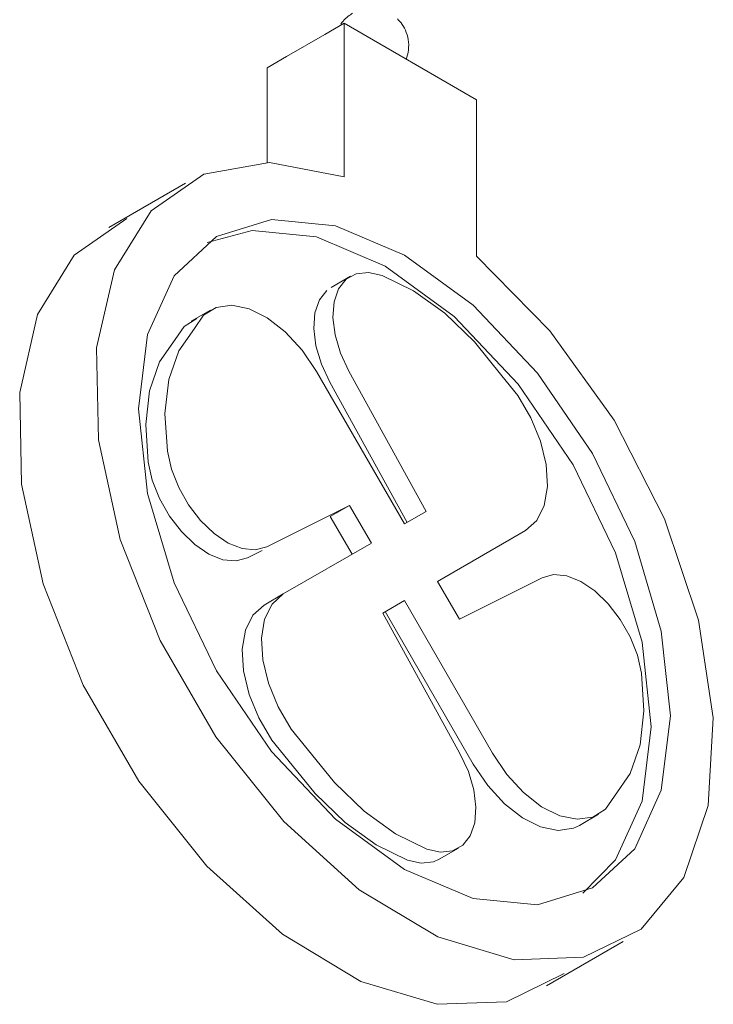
# Model space of a CAD drawing. Header units: millimetres. Extents: x 5694 to 11022, y -2894 to 7544.
# Tile 2 of 33: x 8256 to 8282, y -2864 to -2828. Entities that reach past the tile are written whole.
import ezdxf

# ---------------------------------------------------------------- set-up
doc = ezdxf.new("R2010")
doc.units = ezdxf.units.MM
doc.layers.add('E-LITE-EQPM', color=7, linetype='Continuous', lineweight=20)

# ---------------------------------------------------------------- blocks, each defined once
blk = doc.blocks.new('33711 - 33711 YAKARTA Old gold ceiling fan-527636-00 Isometrico PDF')
at = {"layer": 'E-LITE-EQPM', "color": 251, "lineweight": 9, "true_color": 0x636466}
for p, q in [((2437.09, -2828.076), (2436.383, -2828.484)), ((2441.961, -2830.888), (2437.09, -2828.076)), ((2437.09, -2828.076), (2437.09, -2833.716)), ((2436.383, -2828.484), (2434.969, -2829.301)), ((2434.969, -2829.301), (2434.262, -2829.709)), ((2434.262, -2833.212), (2434.262, -2829.709)), ((2441.961, -2836.636), (2441.961, -2830.888)), ((2431.268, -2833.949), (2428.439, -2835.582)), ((2437.324, -2837.373), (2436.617, -2837.781)), ((2432.176, -2838.619), (2431.469, -2839.027)), ((2439.312, -2846.476), (2436.076, -2840.871)), ((2437.272, -2840.859), (2440.113, -2846.014)), ((2436.565, -2841.267), (2439.406, -2846.422)), ((2434.249, -2847.315), (2437.293, -2845.792)), ((2437.293, -2845.792), (2436.586, -2846.2)), ((2437.293, -2845.792), (2438.094, -2847.179)), ((2440.113, -2846.014), (2439.312, -2846.476)), ((2436.586, -2846.2), (2437.387, -2847.587)), ((2440.529, -2848.585), (2443.765, -2846.716)), ((2433.542, -2847.723), (2434.079, -2847.454)), ((2438.094, -2847.179), (2434.858, -2849.047)), ((2444.374, -2848.449), (2441.33, -2849.972)), ((2441.33, -2849.972), (2440.529, -2848.585)), ((2434.858, -2849.047), (2434.151, -2849.456)), ((2434.858, -2849.047), (2434.151, -2849.456)), ((2438.511, -2849.75), (2439.312, -2849.288)), ((2439.312, -2849.288), (2442.548, -2854.893)), ((2441.352, -2854.905), (2438.511, -2849.75)), ((2438.605, -2849.696), (2441.841, -2855.301)), ((2445.741, -2857.553), (2446.448, -2857.145)), ((2440.592, -2858.799), (2441.299, -2858.391)), ((2444.528, -2863.448), (2447.356, -2861.815))]:
    blk.add_line(p, q, dxfattribs=at)
for points in [[(2439.37, -2829.406, 0), (2439.4, -2829.323, 0), (2439.425, -2829.237, 0), (2439.445, -2829.147, 0), (2439.459, -2829.054, 0), (2439.466, -2828.959, 0), (2439.467, -2828.864, 0), (2439.461, -2828.769, 0), (2439.449, -2828.676, 0), (2439.431, -2828.585, 0), (2439.407, -2828.497, 0), (2439.379, -2828.414, 0), (2439.346, -2828.334, 0), (2439.31, -2828.26, 0), (2439.27, -2828.19, 0), (2439.229, -2828.125, 0), (2439.186, -2828.066, 0), (2439.142, -2828.011, 0), (2439.097, -2827.961, 0), (2439.053, -2827.915, 0)], [(2437.406, -2827.709, 0), (2437.364, -2827.734, 0), (2437.322, -2827.761, 0), (2437.279, -2827.792, 0), (2437.235, -2827.826, 0), (2437.191, -2827.863, 0), (2437.146, -2827.903, 0), (2437.101, -2827.948, 0), (2437.056, -2827.997, 0), (2437.012, -2828.051, 0), (2436.969, -2828.109, 0)], [(2437.09, -2833.716, 0), (2434.354, -2833.196, 0), (2431.936, -2833.622, 0), (2429.994, -2834.966, 0), (2428.651, -2837.141, 0), (2427.995, -2840.008, 0), (2428.067, -2843.382, 0), (2428.863, -2847.046, 0), (2430.332, -2850.763, 0), (2432.379, -2854.295, 0), (2434.873, -2857.414, 0), (2437.652, -2859.919, 0), (2440.538, -2861.65, 0), (2443.345, -2862.493, 0), (2445.893, -2862.397, 0), (2448.016, -2861.365, 0), (2449.58, -2859.466, 0), (2450.482, -2856.821, 0), (2450.665, -2853.6, 0), (2450.117, -2850.011, 0), (2448.874, -2846.286, 0), (2447.015, -2842.662, 0), (2444.66, -2839.375, 0), (2441.961, -2836.636, 0)], [(2445.188, -2862.998, 0), (2443.064, -2864.03, 0), (2440.517, -2864.126, 0), (2437.71, -2863.283, 0), (2434.823, -2861.552, 0), (2432.044, -2859.047, 0), (2429.551, -2855.928, 0), (2427.504, -2852.396, 0), (2426.035, -2848.679, 0), (2425.239, -2845.015, 0), (2425.166, -2841.641, 0), (2425.823, -2838.774, 0), (2427.165, -2836.599, 0), (2429.108, -2835.255, 0)], [(2429.538, -2842.239, 0), (2429.871, -2839.51, 0), (2430.848, -2837.352, 0), (2432.401, -2835.912, 0), (2434.425, -2835.287, 0), (2436.782, -2835.52, 0), (2439.312, -2836.596, 0), (2441.841, -2838.441, 0), (2444.199, -2840.93, 0), (2446.223, -2843.892, 0), (2447.776, -2847.126, 0), (2448.753, -2850.412, 0), (2449.086, -2853.525, 0)], [(2432.06, -2836.129, 0), (2433.718, -2835.695, 0), (2436.075, -2835.928, 0), (2438.605, -2837.004, 0), (2441.134, -2838.849, 0), (2443.492, -2841.338, 0), (2445.516, -2844.3, 0), (2447.069, -2847.534, 0), (2448.045, -2850.82, 0), (2448.378, -2853.933, 0)], [(2438.489, -2837.344, 0), (2437.991, -2837.231, 0), (2437.542, -2837.279, 0), (2437.169, -2837.483, 0), (2436.892, -2837.833, 0), (2436.727, -2838.309, 0), (2436.684, -2838.883, 0), (2436.764, -2839.524, 0), (2436.964, -2840.195, 0), (2437.272, -2840.859, 0)], [(2442.893, -2841.03, 0), (2441.889, -2839.787, 0), (2440.791, -2838.732, 0), (2439.643, -2837.907, 0), (2438.489, -2837.344, 0)], [(2436.462, -2837.891, 0), (2436.185, -2838.241, 0), (2436.02, -2838.717, 0), (2435.977, -2839.291, 0), (2436.057, -2839.932, 0), (2436.257, -2840.604, 0), (2436.565, -2841.267, 0)], [(2436.076, -2840.871, 0), (2435.546, -2840.087, 0), (2434.932, -2839.417, 0), (2434.27, -2838.9, 0), (2433.6, -2838.567, 0), (2432.96, -2838.438, 0), (2432.39, -2838.52, 0), (2431.923, -2838.809, 0), (2431.587, -2839.287, 0)], [(2431.683, -2838.928, 0), (2431.216, -2839.217, 0), (2430.88, -2839.695, 0)], [(2431.587, -2839.287, 0), (2431.013, -2840.115, 0), (2430.648, -2841.172, 0), (2430.508, -2842.417, 0), (2430.597, -2843.8, 0)], [(2430.88, -2839.695, 0), (2430.306, -2840.523, 0), (2429.941, -2841.58, 0), (2429.801, -2842.825, 0), (2429.89, -2844.208, 0)], [(2443.765, -2846.716, 0), (2444.179, -2846.344, 0), (2444.453, -2845.793, 0), (2444.569, -2845.096, 0), (2444.523, -2844.294, 0), (2444.315, -2843.436, 0), (2443.959, -2842.572, 0), (2443.475, -2841.754, 0), (2442.893, -2841.03, 0)], [(2449.086, -2853.525, 0), (2448.753, -2856.253, 0), (2447.776, -2858.412, 0), (2446.223, -2859.852, 0), (2444.199, -2860.477, 0), (2441.841, -2860.244, 0), (2439.312, -2859.168, 0), (2436.782, -2857.323, 0), (2434.425, -2854.834, 0), (2432.401, -2851.872, 0), (2430.848, -2848.638, 0), (2429.871, -2845.352, 0), (2429.538, -2842.239, 0)], [(2430.597, -2843.8, 0), (2430.749, -2844.463, 0), (2431.014, -2845.134, 0), (2431.377, -2845.775, 0), (2431.819, -2846.35, 0), (2432.313, -2846.826, 0), (2432.833, -2847.176, 0), (2433.348, -2847.38, 0), (2433.829, -2847.427, 0), (2434.249, -2847.315, 0)], [(2429.89, -2844.208, 0), (2430.042, -2844.871, 0), (2430.307, -2845.543, 0), (2430.67, -2846.184, 0), (2431.112, -2846.758, 0), (2431.606, -2847.234, 0), (2432.126, -2847.584, 0), (2432.64, -2847.788, 0), (2433.122, -2847.835, 0), (2433.542, -2847.723, 0)], [(2448.027, -2851.964, 0), (2447.875, -2851.301, 0), (2447.61, -2850.629, 0), (2447.246, -2849.989, 0), (2446.805, -2849.414, 0), (2446.31, -2848.938, 0), (2445.791, -2848.588, 0), (2445.276, -2848.384, 0), (2444.795, -2848.337, 0), (2444.374, -2848.449, 0)], [(2434.858, -2849.047, 0), (2434.444, -2849.42, 0), (2434.171, -2849.971, 0), (2434.054, -2850.668, 0), (2434.101, -2851.47, 0), (2434.309, -2852.328, 0), (2434.665, -2853.192, 0), (2435.149, -2854.01, 0), (2435.731, -2854.734, 0)], [(2434.151, -2849.456, 0), (2433.737, -2849.828, 0), (2433.464, -2850.379, 0), (2433.347, -2851.076, 0), (2433.394, -2851.878, 0), (2433.602, -2852.736, 0), (2433.958, -2853.6, 0), (2434.441, -2854.418, 0), (2435.024, -2855.142, 0)], [(2447.037, -2856.477, 0), (2447.611, -2855.649, 0), (2447.975, -2854.592, 0), (2448.116, -2853.347, 0), (2448.027, -2851.964, 0)], [(2448.378, -2853.933, 0), (2448.045, -2856.662, 0), (2447.069, -2858.82, 0), (2445.864, -2860.038, 0)], [(2435.731, -2854.734, 0), (2436.735, -2855.977, 0), (2437.833, -2857.032, 0), (2438.981, -2857.857, 0), (2440.134, -2858.42, 0)], [(2440.134, -2858.42, 0), (2440.633, -2858.532, 0), (2441.081, -2858.485, 0), (2441.455, -2858.281, 0), (2441.732, -2857.931, 0), (2441.896, -2857.455, 0), (2441.94, -2856.881, 0), (2441.859, -2856.24, 0), (2441.66, -2855.568, 0), (2441.352, -2854.905, 0)], [(2442.548, -2854.893, 0), (2443.078, -2855.677, 0), (2443.692, -2856.347, 0), (2444.354, -2856.864, 0), (2445.024, -2857.197, 0), (2445.663, -2857.326, 0), (2446.234, -2857.244, 0), (2446.7, -2856.955, 0), (2447.037, -2856.477, 0)], [(2435.024, -2855.142, 0), (2436.028, -2856.385, 0), (2437.126, -2857.44, 0), (2438.274, -2858.265, 0), (2439.427, -2858.828, 0)], [(2441.841, -2855.301, 0), (2442.371, -2856.085, 0), (2442.985, -2856.755, 0), (2443.647, -2857.272, 0), (2444.317, -2857.605, 0), (2444.956, -2857.734, 0), (2445.526, -2857.652, 0), (2445.741, -2857.553, 0)], [(2439.427, -2858.828, 0), (2439.926, -2858.941, 0), (2440.374, -2858.893, 0), (2440.592, -2858.799, 0)]]:
    blk.add_polyline3d(points, dxfattribs=at)

msp = doc.modelspace()

# ---------------------------------------------------------------- block references
at = {"layer": 'E-LITE-EQPM', "color": 251, "lineweight": 9, "true_color": 0x5b5b5b}
msp.add_blockref('33711 - 33711 YAKARTA Old gold ceiling fan-527636-00 Isometrico PDF', (5830.962, 0), dxfattribs=at)

doc.saveas('drawing.dxf')
